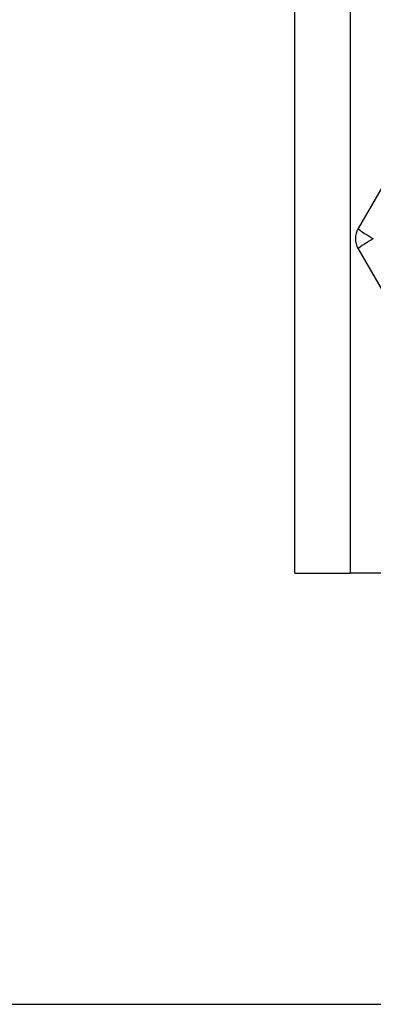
# Model space of a CAD drawing. Header units: inches. Extents: x 2.3 to 72.2, y 3.3 to 39.4.
# Tile 17 of 77: x 12.139 to 12.484, y 8.353 to 9.314. Entities that reach past the tile are written whole.
import ezdxf

# ---------------------------------------------------------------- set-up
doc = ezdxf.new("R2010")
doc.units = ezdxf.units.IN
doc.header["$MEASUREMENT"] = 0
doc.layers.add('Visible Edges(ANSI)', color=7, linetype='Continuous', lineweight=25)
doc.layers.add('Visible Tangent Edges(ANSI)', color=7, linetype='Continuous', lineweight=25)

msp = doc.modelspace()

# ---------------------------------------------------------------- linework, layer by layer
at = {"layer": 'Visible Edges(ANSI)'}
for p, q in [((12.40714, 8.77371), (12.40714, 26.15953)), ((12.56994, 9.28552), (12.46879, 9.11032)), ((12.46879, 9.09063), (12.56994, 8.91544)), ((12.40714, 8.77371), (12.46099, 8.77371)), ((12.91529, 8.77371), (12.46099, 8.77371)), ((3.13286, 8.35252), (13.277, 8.35252))]:
    msp.add_line(p, q, dxfattribs=at)
msp.add_arc((12.48584, 9.10048), 0.01969, 150, 210, dxfattribs=at)
at = {"layer": 'Visible Tangent Edges(ANSI)'}
msp.add_line((12.46099, 26.15953), (12.46099, 8.77371), dxfattribs=at)
for major_axis, start_param, end_param in [((-0.01705, 0.00984), 0, 1.474012), ((-0.01705, -0.00984), 4.809173, 6.283185)]:
    msp.add_ellipse((12.48584, 9.10048), major_axis=major_axis, ratio=0.056054, start_param=start_param, end_param=end_param, dxfattribs=at)

doc.saveas('drawing.dxf')
